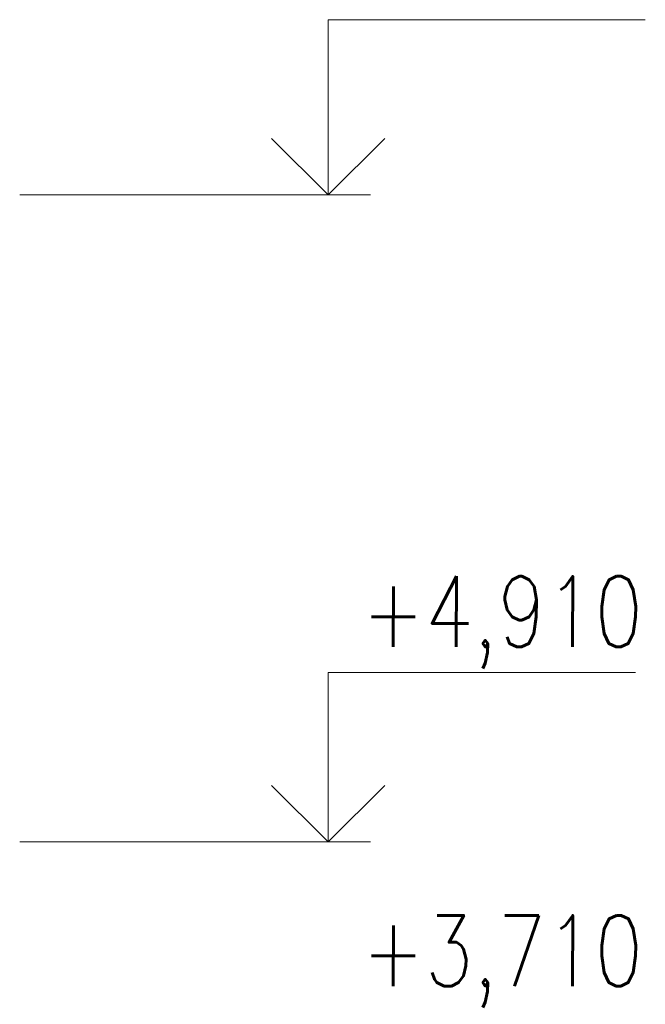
# Model space of a CAD drawing. Header units: millimetres. Extents: x 53645 to 137188, y 78097 to 135542.
# Tile 174 of 256: x 100682 to 102895, y 108015 to 111500. Entities that reach past the tile are written whole.
import ezdxf

# ---------------------------------------------------------------- set-up
doc = ezdxf.new("R2010")
doc.units = ezdxf.units.MM
doc.layers.add('mark', color=4, linetype='Continuous', lineweight=15)
doc.styles.add('GOST 2.304', font='CS_Gost2304.shx', dxfattribs={"width": 0.8, "oblique": 15})

msp = doc.modelspace()

# ---------------------------------------------------------------- linework, layer by layer
at = {"layer": 'mark', "linetype": 'Continuous', "ltscale": 100}
for points in [[(101773, 110880), (101773, 111500)], [(101773, 111500), (102895, 111500)], [(101773, 110880), (101573, 111080)], [(101773, 110880), (101973, 111080)], [(100681.8, 110880), (101923, 110880)], [(101773, 108589.9), (101773, 109189.9)], [(101773, 109189.9), (102860, 109189.9)], [(101773, 108589.9), (101573, 108789.9)], [(101773, 108589.9), (101973, 108789.9)], [(100681.8, 108589.9), (101923, 108589.9)]]:
    msp.add_lwpolyline(points, dxfattribs=at)

# ---------------------------------------------------------------- texts
at = {"layer": 'mark', "linetype": 'Continuous', "ltscale": 100, "char_height": 250, "width": 1215.72, "attachment_point": 1, "style": 'GOST 2.304'}
for s, insert in [('\\Fsimplex.shx;\\W0.8000000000;\\Q0.2617993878;\\T1.0000000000;\\o\\l+4,910', (101891.7, 109529.9)), ('\\Fsimplex.shx;\\W0.8000000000;\\Q0.2617993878;\\T1.0000000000;\\o\\l+3,710', (101891.7, 108329.9))]:
    msp.add_mtext(s, dxfattribs=dict(at, insert=insert))

doc.saveas('drawing.dxf')
